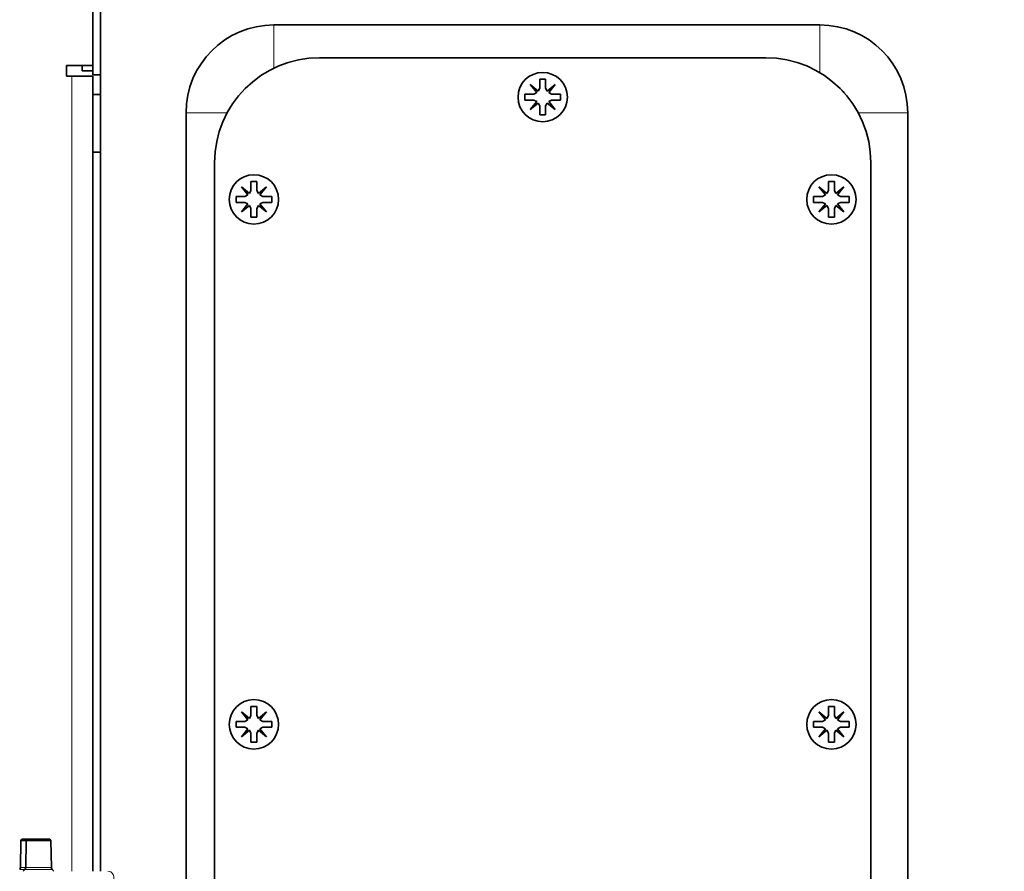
# Model space of a CAD drawing. Header units: millimetres. Extents: x 0 to 7128, y 0 to 5040.
# Tile 194 of 215: x 5110 to 5297, y 4085 to 4247. Entities that reach past the tile are written whole.
import ezdxf

# ---------------------------------------------------------------- set-up
doc = ezdxf.new("R2010")
doc.units = ezdxf.units.MM
doc.header["$LTSCALE"] = 12
doc.layers.add('Simboli(ISO)', color=5, linetype='Continuous', lineweight=18, true_color=0x0000ff)
doc.layers.add('Spigoli tangenti visibili(ISO)', color=7, linetype='Continuous', lineweight=15, true_color=0x00803f)
doc.layers.add('Spigoli visibili(ISO)', color=7, linetype='Continuous', lineweight=35)
doc.styles.add('Corrente-BSI', font='arial.ttf')
doc.dimstyles.new('DEFAULT-ISO$7', dxfattribs={"dimscale": 12, "dimtxt": 3.5, "dimasz": 2.5, "dimexe": 1, "dimexo": 1, "dimgap": 0.762, "dimtad": 1, "dimtoh": 1, "dimrnd": 1e-08, "dimtxsty": 'Corrente-BSI', "dimcen": 0.09, "dimdle": 10, "dimclrd": 7, "dimclre": 7, "dimclrt": 7, "dimazin": 2, "dimtfac": 0.571429, "dimtmove": 0, "dimatfit": 3, "dimfxl": 1, "dimtolj": 1, "dimlwd": 25, "dimlwe": 5, "dimarcsym": 0})

msp = doc.modelspace()

# ---------------------------------------------------------------- linework, layer by layer
at = {"layer": 'Spigoli tangenti visibili(ISO)'}
for p, q in [((5158.316, 4237.671), (5158.316, 4245.896)), ((5262.316, 4236.806), (5262.316, 4245.896)), ((5119.816, 4084.662), (5119.816, 4236.162)), ((5149.416, 4229.162), (5141.582, 4229.162)), ((5269.616, 4229.162), (5279.05, 4229.162)), ((5110.902, 4085.019), (5109.902, 4085.019)), ((5111.048, 4085.364), (5110.048, 4085.364)), ((5116.076, 4085.019), (5110.902, 4085.019)), ((5115.93, 4085.364), (5111.048, 4085.364))]:
    msp.add_line(p, q, dxfattribs=at)
msp.add_open_spline([(5127.797, 4083.056), (5127.841, 4083.302), (5127.838, 4083.518), (5127.806, 4083.698), (5127.782, 4083.833), (5127.739, 4083.956), (5127.694, 4084.049), (5127.684, 4084.069), (5127.675, 4084.087), (5127.664, 4084.108), (5127.658, 4084.118), (5127.651, 4084.13), (5127.644, 4084.142), (5127.622, 4084.178), (5127.592, 4084.223), (5127.561, 4084.263), (5127.53, 4084.302), (5127.499, 4084.336), (5127.466, 4084.369), (5127.399, 4084.433), (5127.323, 4084.489), (5127.242, 4084.533), (5127.079, 4084.621), (5126.895, 4084.662), (5126.703, 4084.662)], degree=3, knots=[0, 0, 0, 0, 0.25, 0.25, 0.25, 0.4375, 0.4375, 0.4375, 0.47834235, 0.47834235, 0.47834235, 0.5, 0.5, 0.5, 0.5625, 0.5625, 0.5625, 0.625, 0.625, 0.625, 0.75, 0.75, 0.75, 0.9999607, 0.9999607, 0.9999607, 0.9999607], dxfattribs=at)
at = {"layer": 'Spigoli visibili(ISO)'}
for p, q in [((5125.316, 4262.162), (5125.316, 4084.662)), ((5123.816, 4258.162), (5123.816, 4238.162)), ((5158.316, 4245.896), (5262.316, 4245.896)), ((5252.016, 4239.662), (5167.016, 4239.662)), ((5118.816, 4236.162), (5118.816, 4238.162)), ((5118.816, 4238.162), (5123.816, 4238.162)), ((5121.816, 4238.162), (5121.816, 4237.162)), ((5121.816, 4237.162), (5123.816, 4237.162)), ((5123.816, 4237.162), (5123.816, 4238.162)), ((5123.816, 4236.412), (5123.816, 4237.162)), ((5119.816, 4236.162), (5118.816, 4236.162)), ((5123.816, 4236.162), (5119.816, 4236.162)), ((5123.816, 4236.412), (5125.316, 4236.412)), ((5123.816, 4236.162), (5123.816, 4084.662)), ((5208.951, 4233.862), (5208.951, 4235.562)), ((5208.951, 4235.562), (5210.081, 4235.562)), ((5210.081, 4235.562), (5210.081, 4233.862)), ((5208.374, 4233.011), (5207.126, 4234.552)), ((5207.126, 4234.552), (5208.667, 4233.304)), ((5207.816, 4232.727), (5208.374, 4233.011)), ((5208.667, 4233.304), (5208.951, 4233.862)), ((5210.081, 4233.862), (5210.365, 4233.304)), ((5210.365, 4233.304), (5211.906, 4234.552)), ((5211.906, 4234.552), (5210.658, 4233.011)), ((5210.658, 4233.011), (5211.216, 4232.727)), ((5123.816, 4232.662), (5125.316, 4232.662)), ((5206.116, 4231.597), (5206.116, 4232.727)), ((5206.116, 4232.727), (5207.816, 4232.727)), ((5207.816, 4231.597), (5206.116, 4231.597)), ((5207.126, 4229.772), (5208.374, 4231.313)), ((5208.667, 4231.02), (5207.126, 4229.772)), ((5208.374, 4231.313), (5207.816, 4231.597)), ((5208.951, 4230.462), (5208.667, 4231.02)), ((5210.365, 4231.02), (5210.081, 4230.462)), ((5211.906, 4229.772), (5210.365, 4231.02)), ((5211.216, 4231.597), (5210.658, 4231.313)), ((5210.658, 4231.313), (5211.906, 4229.772)), ((5211.216, 4232.727), (5212.916, 4232.727)), ((5212.916, 4231.597), (5211.216, 4231.597)), ((5212.916, 4232.727), (5212.916, 4231.597)), ((5141.582, 3895.162), (5141.582, 4229.162)), ((5208.951, 4228.762), (5208.951, 4230.462)), ((5210.081, 4230.462), (5210.081, 4228.762)), ((5279.05, 4229.162), (5279.05, 3895.162)), ((5210.081, 4228.762), (5208.951, 4228.762)), ((5123.816, 4221.662), (5125.316, 4221.662)), ((5147.016, 4219.662), (5147.016, 3904.662)), ((5272.016, 3904.662), (5272.016, 4219.662)), ((5153.951, 4214.362), (5153.951, 4216.062)), ((5153.951, 4216.062), (5155.081, 4216.062)), ((5155.081, 4216.062), (5155.081, 4214.362)), ((5263.951, 4214.362), (5263.951, 4216.062)), ((5263.951, 4216.062), (5265.081, 4216.062)), ((5265.081, 4216.062), (5265.081, 4214.362)), ((5153.374, 4213.511), (5152.126, 4215.052)), ((5152.126, 4215.052), (5153.667, 4213.804)), ((5153.667, 4213.804), (5153.951, 4214.362)), ((5155.081, 4214.362), (5155.365, 4213.804)), ((5155.365, 4213.804), (5156.906, 4215.052)), ((5156.906, 4215.052), (5155.658, 4213.511)), ((5263.374, 4213.511), (5262.126, 4215.052)), ((5262.126, 4215.052), (5263.667, 4213.804)), ((5263.667, 4213.804), (5263.951, 4214.362)), ((5265.081, 4214.362), (5265.365, 4213.804)), ((5265.365, 4213.804), (5266.906, 4215.052)), ((5266.906, 4215.052), (5265.658, 4213.511)), ((5151.116, 4212.097), (5151.116, 4213.227)), ((5151.116, 4213.227), (5152.816, 4213.227)), ((5152.816, 4213.227), (5153.374, 4213.511)), ((5155.658, 4213.511), (5156.216, 4213.227)), ((5156.216, 4213.227), (5157.916, 4213.227)), ((5157.916, 4213.227), (5157.916, 4212.097)), ((5261.116, 4212.097), (5261.116, 4213.227)), ((5261.116, 4213.227), (5262.816, 4213.227)), ((5262.816, 4213.227), (5263.374, 4213.511)), ((5265.658, 4213.511), (5266.216, 4213.227)), ((5266.216, 4213.227), (5267.916, 4213.227)), ((5267.916, 4213.227), (5267.916, 4212.097)), ((5152.816, 4212.097), (5151.116, 4212.097)), ((5152.126, 4210.272), (5153.374, 4211.813)), ((5153.667, 4211.52), (5152.126, 4210.272)), ((5153.374, 4211.813), (5152.816, 4212.097)), ((5153.951, 4210.962), (5153.667, 4211.52)), ((5153.951, 4209.262), (5153.951, 4210.962)), ((5155.365, 4211.52), (5155.081, 4210.962)), ((5155.081, 4210.962), (5155.081, 4209.262)), ((5156.906, 4210.272), (5155.365, 4211.52)), ((5156.216, 4212.097), (5155.658, 4211.813)), ((5155.658, 4211.813), (5156.906, 4210.272)), ((5157.916, 4212.097), (5156.216, 4212.097)), ((5262.816, 4212.097), (5261.116, 4212.097)), ((5262.126, 4210.272), (5263.374, 4211.813)), ((5263.667, 4211.52), (5262.126, 4210.272)), ((5263.374, 4211.813), (5262.816, 4212.097)), ((5263.951, 4210.962), (5263.667, 4211.52)), ((5263.951, 4209.262), (5263.951, 4210.962)), ((5265.365, 4211.52), (5265.081, 4210.962)), ((5265.081, 4210.962), (5265.081, 4209.262)), ((5266.906, 4210.272), (5265.365, 4211.52)), ((5266.216, 4212.097), (5265.658, 4211.813)), ((5265.658, 4211.813), (5266.906, 4210.272)), ((5267.916, 4212.097), (5266.216, 4212.097)), ((5155.081, 4209.262), (5153.951, 4209.262)), ((5265.081, 4209.262), (5263.951, 4209.262)), ((5153.374, 4113.511), (5152.126, 4115.052)), ((5152.126, 4115.052), (5153.667, 4113.804)), ((5153.951, 4114.362), (5153.951, 4116.062)), ((5153.951, 4116.062), (5155.081, 4116.062)), ((5155.081, 4116.062), (5155.081, 4114.362)), ((5155.365, 4113.804), (5156.906, 4115.052)), ((5156.906, 4115.052), (5155.658, 4113.511)), ((5263.374, 4113.511), (5262.126, 4115.052)), ((5262.126, 4115.052), (5263.667, 4113.804)), ((5263.951, 4114.362), (5263.951, 4116.062)), ((5263.951, 4116.062), (5265.081, 4116.062)), ((5265.081, 4116.062), (5265.081, 4114.362)), ((5265.365, 4113.804), (5266.906, 4115.052)), ((5266.906, 4115.052), (5265.658, 4113.511)), ((5151.116, 4112.097), (5151.116, 4113.227)), ((5151.116, 4113.227), (5152.816, 4113.227)), ((5152.816, 4113.227), (5153.374, 4113.511)), ((5153.667, 4113.804), (5153.951, 4114.362)), ((5155.081, 4114.362), (5155.365, 4113.804)), ((5155.658, 4113.511), (5156.216, 4113.227)), ((5156.216, 4113.227), (5157.916, 4113.227)), ((5157.916, 4113.227), (5157.916, 4112.097)), ((5261.116, 4112.097), (5261.116, 4113.227)), ((5261.116, 4113.227), (5262.816, 4113.227)), ((5262.816, 4113.227), (5263.374, 4113.511)), ((5263.667, 4113.804), (5263.951, 4114.362)), ((5265.081, 4114.362), (5265.365, 4113.804)), ((5265.658, 4113.511), (5266.216, 4113.227)), ((5266.216, 4113.227), (5267.916, 4113.227)), ((5267.916, 4113.227), (5267.916, 4112.097)), ((5152.816, 4112.097), (5151.116, 4112.097)), ((5152.126, 4110.272), (5153.374, 4111.813)), ((5153.667, 4111.52), (5152.126, 4110.272)), ((5153.374, 4111.813), (5152.816, 4112.097)), ((5153.951, 4110.962), (5153.667, 4111.52)), ((5153.951, 4109.262), (5153.951, 4110.962)), ((5155.365, 4111.52), (5155.081, 4110.962)), ((5155.081, 4110.962), (5155.081, 4109.262)), ((5156.906, 4110.272), (5155.365, 4111.52)), ((5156.216, 4112.097), (5155.658, 4111.813)), ((5155.658, 4111.813), (5156.906, 4110.272)), ((5157.916, 4112.097), (5156.216, 4112.097)), ((5262.816, 4112.097), (5261.116, 4112.097)), ((5262.126, 4110.272), (5263.374, 4111.813)), ((5263.667, 4111.52), (5262.126, 4110.272)), ((5263.374, 4111.813), (5262.816, 4112.097)), ((5263.951, 4110.962), (5263.667, 4111.52)), ((5263.951, 4109.262), (5263.951, 4110.962)), ((5265.365, 4111.52), (5265.081, 4110.962)), ((5265.081, 4110.962), (5265.081, 4109.262)), ((5266.906, 4110.272), (5265.365, 4111.52)), ((5266.216, 4112.097), (5265.658, 4111.813)), ((5265.658, 4111.813), (5266.906, 4110.272)), ((5267.916, 4112.097), (5266.216, 4112.097)), ((5155.081, 4109.262), (5153.951, 4109.262)), ((5265.081, 4109.262), (5263.951, 4109.262)), ((5110.139, 4090.562), (5110.048, 4085.364)), ((5110.339, 4090.762), (5110.139, 4090.562)), ((5111.139, 4090.562), (5110.139, 4090.562)), ((5111.339, 4090.762), (5110.339, 4090.762)), ((5111.139, 4090.562), (5111.048, 4085.364)), ((5111.339, 4090.762), (5111.139, 4090.562)), ((5115.839, 4090.562), (5111.139, 4090.562)), ((5115.639, 4090.762), (5111.339, 4090.762)), ((5115.639, 4090.762), (5115.839, 4090.562)), ((5115.839, 4090.562), (5115.93, 4085.364)), ((5110.902, 4085.019), (5110.545, 4084.662)), ((5116.076, 4085.019), (5116.433, 4084.662))]:
    msp.add_line(p, q, dxfattribs=at)
for centre in [(5209.516, 4232.162), (5154.516, 4212.662), (5264.516, 4212.662), (5154.516, 4112.662), (5264.516, 4112.662)]:
    msp.add_circle(centre, 4.7, dxfattribs=at)
for centre, radius, start, end in [((5158.316, 4229.162), 16.734, 90, 180), ((5262.316, 4229.162), 16.734, 0, 90), ((5167.016, 4219.662), 20, 90, 180), ((5252.016, 4219.662), 20, 0, 90), ((5262.316, 4229.162), 6, 38.33054, 47.04201), ((5109.548, 4085.373), 0.5, 315, 359), ((5110.548, 4085.373), 0.5, 315, 359), ((5116.43, 4085.373), 0.5, 181, 225)]:
    msp.add_arc(centre, radius, start, end, dxfattribs=at)

# ---------------------------------------------------------------- leaders
at = {"layer": 'Simboli(ISO)', "color": 7, "linetype": 'Continuous', "lineweight": 25, "annotation_type": 0, "has_hookline": 1, "hookline_direction": 1, "text_width": 392.84}
msp.add_leader([(5558.478, 4205.744), (5477.932, 4479.108), (5447.932, 4479.108)], dimstyle='DEFAULT-ISO$7', override={"dimgap": 0, "dimtad": 1}, dxfattribs=at)

doc.saveas('drawing.dxf')
